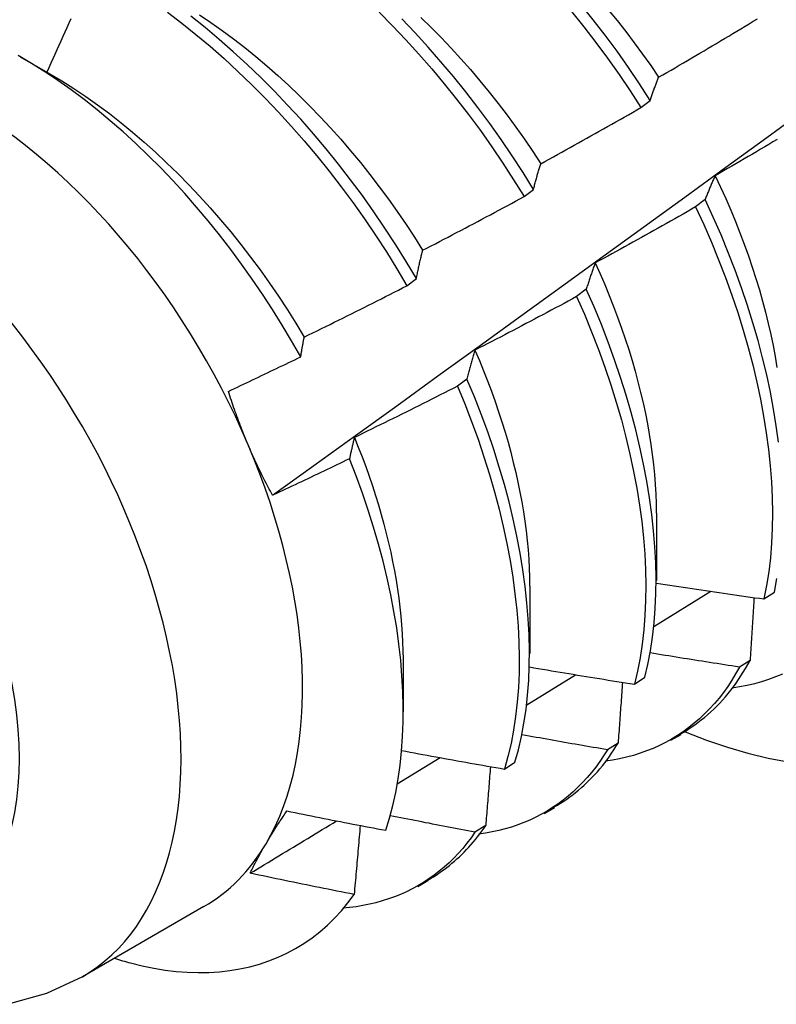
# Model space of a CAD drawing. Header units: inches. Extents: x 14 to 193, y 15 to 125.
# Tile 62 of 90: x 172.539 to 172.747, y 70.499 to 70.769. Entities that reach past the tile are written whole.
import ezdxf

# ---------------------------------------------------------------- set-up
doc = ezdxf.new("R2010")
doc.units = ezdxf.units.IN
doc.header["$LTSCALE"] = 12.41934
doc.header["$MEASUREMENT"] = 0
doc.layers.add('Visible Edges(ANSI)', color=7, linetype='Continuous', lineweight=25)
doc.layers.add('Visible Tangent Edges(ANSI)', color=7, linetype='Continuous', lineweight=25)

msp = doc.modelspace()

# ---------------------------------------------------------------- linework, layer by layer
at = {"layer": 'Visible Edges(ANSI)'}
for p, q in [((172.53897, 70.7592), (172.54713, 70.7545)), ((172.70958, 70.74521), (172.71218, 70.74719)), ((172.67747, 70.72076), (172.68007, 70.72274)), ((172.72726, 70.71991), (172.72462, 70.71792)), ((172.64527, 70.69627), (172.64788, 70.69825)), ((172.69458, 70.69527), (172.69193, 70.69328)), ((172.66179, 70.67062), (172.65914, 70.66863)), ((172.71388, 70.63376), (172.71385, 70.61527)), ((172.67908, 70.61367), (172.67906, 70.59518)), ((172.71319, 70.60266), (172.72878, 70.61231)), ((172.74341, 70.6102), (172.74628, 70.61209)), ((172.64428, 70.59358), (172.64426, 70.57913)), ((172.7396, 70.5933), (172.73667, 70.59146)), ((172.67823, 70.58113), (172.69165, 70.58937)), ((172.7078, 70.58677), (172.71068, 70.58865)), ((172.71784, 70.57136), (172.72066, 70.57298)), ((172.70332, 70.57056), (172.70038, 70.56873)), ((172.64262, 70.55935), (172.65446, 70.56658)), ((172.67208, 70.56344), (172.67497, 70.56532)), ((172.68305, 70.55127), (172.68586, 70.55289)), ((172.66694, 70.54795), (172.66399, 70.54613)), ((172.64825, 70.53118), (172.65106, 70.5328)), ((172.58949, 70.52567), (172.55608, 70.50638))]:
    msp.add_line(p, q, dxfattribs=at)
at = {"layer": 'Visible Edges(ANSI)', "flags": 128}
for points in [[(172.60835, 70.63868), (172.61973, 70.64687), (172.6311, 70.65507), (172.64246, 70.66327), (172.65381, 70.67147), (172.66515, 70.67967), (172.67648, 70.68787), (172.6878, 70.69606), (172.69911, 70.70426), (172.71041, 70.71245), (172.7217, 70.72064), (172.73298, 70.72883), (172.74424, 70.73702), (172.7555, 70.74521), (172.76675, 70.7534), (172.77799, 70.76158), (172.78922, 70.76976), (172.80045, 70.77794), (172.81166, 70.78611), (172.82286, 70.79428), (172.83405, 70.80245), (172.84524, 70.81062), (172.85641, 70.81878)], [(172.71218, 70.74719), (172.70922, 70.75176), (172.70617, 70.75627), (172.70303, 70.76071), (172.6998, 70.76507), (172.69649, 70.76936), (172.6931, 70.77357)], [(172.57942, 70.77144), (172.58337, 70.76844), (172.58729, 70.76531), (172.59118, 70.76205), (172.59503, 70.75867), (172.59883, 70.75517), (172.60259, 70.75155), (172.6063, 70.74783), (172.60995, 70.74399), (172.61354, 70.74006), (172.61707, 70.73604), (172.62053, 70.73192), (172.62392, 70.72771), (172.62723, 70.72343), (172.63046, 70.71907), (172.63361, 70.71463), (172.63667, 70.71013), (172.63964, 70.70557), (172.6425, 70.70094), (172.64527, 70.69627)], [(172.64788, 70.69825), (172.6451, 70.70292), (172.64223, 70.70754), (172.63925, 70.7121), (172.63619, 70.7166), (172.63303, 70.72103), (172.6298, 70.72538), (172.62648, 70.72966), (172.62308, 70.73386), (172.61962, 70.73797), (172.61608, 70.74199), (172.61249, 70.74591), (172.60883, 70.74974), (172.60512, 70.75345), (172.60136, 70.75706), (172.59755, 70.76055), (172.5937, 70.76393), (172.58981, 70.76718), (172.58588, 70.7703)], [(172.58824, 70.77072), (172.59137, 70.76863), (172.59449, 70.76644), (172.5976, 70.76415), (172.60068, 70.76177), (172.60374, 70.75929), (172.60678, 70.75672), (172.60979, 70.75407), (172.61276, 70.75134), (172.6157, 70.74852), (172.61861, 70.74563), (172.62147, 70.74266), (172.62429, 70.73963), (172.62707, 70.73652), (172.6298, 70.73335), (172.63248, 70.73012), (172.63511, 70.72682), (172.63768, 70.72348), (172.64019, 70.72007), (172.64264, 70.71662), (172.64503, 70.71312), (172.64735, 70.70958), (172.6496, 70.70599)], [(172.63761, 70.77142), (172.64132, 70.76769), (172.64497, 70.76386), (172.64856, 70.75992), (172.65208, 70.75589), (172.65554, 70.75177), (172.65893, 70.74756), (172.66223, 70.74327), (172.66546, 70.73891), (172.6686, 70.73447), (172.67165, 70.72996), (172.67461, 70.72539), (172.67747, 70.72076)], [(172.69055, 70.77163), (172.69393, 70.76741), (172.69724, 70.76312), (172.70046, 70.75875), (172.70359, 70.7543), (172.70663, 70.74979), (172.70958, 70.74521)], [(172.70062, 70.7721), (172.70305, 70.76913), (172.70544, 70.7661), (172.70777, 70.76303), (172.71006, 70.75991), (172.71229, 70.75675), (172.71447, 70.75355)], [(172.5529, 70.7696), (172.55236, 70.76838), (172.55181, 70.76716), (172.55127, 70.76594), (172.55072, 70.76472), (172.55018, 70.7635), (172.54963, 70.76228), (172.54908, 70.76106), (172.54853, 70.75984), (172.54798, 70.75862), (172.54743, 70.7574), (172.54688, 70.75618), (172.54633, 70.75497)], [(172.68007, 70.72274), (172.6772, 70.72736), (172.67424, 70.73193), (172.67118, 70.73643), (172.66803, 70.74087), (172.6648, 70.74523), (172.66148, 70.74951), (172.65809, 70.75371), (172.65463, 70.75782), (172.6511, 70.76185), (172.64751, 70.76577), (172.64385, 70.7696)], [(172.64911, 70.76995), (172.65191, 70.76722), (172.65467, 70.76443), (172.6574, 70.76156), (172.66009, 70.75863), (172.66273, 70.75564), (172.66533, 70.75259), (172.66788, 70.74948), (172.67038, 70.74632), (172.67283, 70.74311), (172.67523, 70.73984), (172.67757, 70.73654), (172.67985, 70.73318), (172.68207, 70.72979)], [(172.71447, 70.75355), (172.71561, 70.7542), (172.71675, 70.75486), (172.71788, 70.75552), (172.71902, 70.75618), (172.72015, 70.75685), (172.72129, 70.75751), (172.72242, 70.75817), (172.72356, 70.75884), (172.72469, 70.7595), (172.72582, 70.76017), (172.72695, 70.76084), (172.72809, 70.76151), (172.72922, 70.76218), (172.73035, 70.76285), (172.73148, 70.76352), (172.7326, 70.76419), (172.73373, 70.76487), (172.73486, 70.76554), (172.73599, 70.76622), (172.73711, 70.76689), (172.73824, 70.76757), (172.73936, 70.76825), (172.74049, 70.76893), (172.74161, 70.76961)], [(172.61608, 70.67673), (172.61359, 70.6811), (172.611, 70.68543), (172.60834, 70.68971), (172.60558, 70.69393), (172.60275, 70.6981), (172.59983, 70.70221), (172.59684, 70.70625), (172.59378, 70.71021), (172.59066, 70.71409), (172.58747, 70.71787), (172.58423, 70.72156), (172.58094, 70.72516), (172.57759, 70.72866), (172.57419, 70.73206), (172.57075, 70.73535), (172.56726, 70.73853), (172.56373, 70.74161), (172.56016, 70.74456), (172.55657, 70.74739), (172.55297, 70.75009), (172.54934, 70.75265), (172.5457, 70.75508), (172.54205, 70.75737), (172.5384, 70.75953)], [(172.54713, 70.7545), (172.55043, 70.75254), (172.55371, 70.75047), (172.55698, 70.74828), (172.56024, 70.74597), (172.56347, 70.74357), (172.56668, 70.74106), (172.56987, 70.73845), (172.57302, 70.73574), (172.57614, 70.73294), (172.57923, 70.73005), (172.58228, 70.72707), (172.58529, 70.72402), (172.58825, 70.72088), (172.59117, 70.71767), (172.59404, 70.71438), (172.59685, 70.71103), (172.5996, 70.70761), (172.6023, 70.70413), (172.60493, 70.7006), (172.6075, 70.697), (172.61, 70.69336), (172.61243, 70.68967), (172.61478, 70.68593), (172.61705, 70.68216)], [(172.71218, 70.74719), (172.71227, 70.74746), (172.71236, 70.74774), (172.71245, 70.74802), (172.71254, 70.74829), (172.71263, 70.74856), (172.71273, 70.74884), (172.71282, 70.74911), (172.71291, 70.74938), (172.71301, 70.74965), (172.7131, 70.74991), (172.7132, 70.75018), (172.71329, 70.75045), (172.71339, 70.75071), (172.71348, 70.75097), (172.71358, 70.75124), (172.71368, 70.7515), (172.71378, 70.75176), (172.71387, 70.75202), (172.71397, 70.75227), (172.71407, 70.75253), (172.71417, 70.75279), (172.71427, 70.75304), (172.71437, 70.75329), (172.71447, 70.75355)], [(172.68207, 70.72979), (172.68322, 70.73042), (172.68438, 70.73105), (172.68553, 70.73168), (172.68668, 70.73232), (172.68783, 70.73295), (172.68898, 70.73359), (172.69013, 70.73423), (172.69128, 70.73486), (172.69243, 70.7355), (172.69358, 70.73614), (172.69472, 70.73678), (172.69587, 70.73743), (172.69702, 70.73807), (172.69816, 70.73871), (172.69931, 70.73936), (172.70045, 70.74), (172.70159, 70.74065), (172.70274, 70.7413), (172.70388, 70.74195), (172.70502, 70.7426), (172.70616, 70.74325), (172.7073, 70.7439), (172.70844, 70.74456), (172.70958, 70.74521)], [(172.74705, 70.73644), (172.74591, 70.73577), (172.74478, 70.7351), (172.74365, 70.73443), (172.74251, 70.73376), (172.74138, 70.73309), (172.74024, 70.73243), (172.73911, 70.73176), (172.73797, 70.7311), (172.73683, 70.73043), (172.7357, 70.72977), (172.73456, 70.72911), (172.73342, 70.72845), (172.73228, 70.72779), (172.73114, 70.72713), (172.73, 70.72648)], [(172.68007, 70.72274), (172.68015, 70.72305), (172.68023, 70.72335), (172.68031, 70.72366), (172.68039, 70.72396), (172.68047, 70.72426), (172.68055, 70.72456), (172.68063, 70.72486), (172.68071, 70.72516), (172.68079, 70.72546), (172.68088, 70.72576), (172.68096, 70.72605), (172.68104, 70.72635), (172.68112, 70.72664), (172.68121, 70.72693), (172.68129, 70.72722), (172.68138, 70.72751), (172.68146, 70.7278), (172.68155, 70.72809), (172.68163, 70.72837), (172.68172, 70.72866), (172.68181, 70.72894), (172.68189, 70.72923), (172.68198, 70.72951), (172.68207, 70.72979)], [(172.73, 70.72648), (172.72988, 70.72621), (172.72976, 70.72595), (172.72964, 70.72569), (172.72952, 70.72542), (172.7294, 70.72516), (172.72929, 70.72489), (172.72917, 70.72462), (172.72905, 70.72435), (172.72894, 70.72408), (172.72882, 70.72381), (172.72871, 70.72354), (172.72859, 70.72327), (172.72848, 70.72299), (172.72836, 70.72272), (172.72825, 70.72244), (172.72814, 70.72217), (172.72803, 70.72189), (172.72791, 70.72161), (172.7278, 70.72133), (172.72769, 70.72104), (172.72758, 70.72076), (172.72747, 70.72048), (172.72736, 70.72019), (172.72726, 70.71991)], [(172.73, 70.72648), (172.73149, 70.72335), (172.73292, 70.72021), (172.73428, 70.71707), (172.73559, 70.71393), (172.73684, 70.71078), (172.73803, 70.70764), (172.73915, 70.7045), (172.74021, 70.70137), (172.74122, 70.69825), (172.74216, 70.69513), (172.74303, 70.69203), (172.74385, 70.68895), (172.7446, 70.68588), (172.74529, 70.68283), (172.74592, 70.6798), (172.74648, 70.6768), (172.74698, 70.67382)], [(172.6496, 70.70599), (172.65077, 70.7066), (172.65193, 70.7072), (172.6531, 70.7078), (172.65427, 70.70841), (172.65543, 70.70902), (172.6566, 70.70963), (172.65776, 70.71024), (172.65893, 70.71085), (172.66009, 70.71146), (172.66125, 70.71207), (172.66241, 70.71269), (172.66358, 70.7133), (172.66474, 70.71392), (172.6659, 70.71453), (172.66706, 70.71515), (172.66822, 70.71577), (172.66938, 70.71639), (172.67053, 70.71701), (172.67169, 70.71763), (172.67285, 70.71826), (172.67401, 70.71888), (172.67516, 70.71951), (172.67632, 70.72013), (172.67747, 70.72076)], [(172.74742, 70.65323), (172.74681, 70.65778), (172.74606, 70.66238), (172.74519, 70.66703), (172.74418, 70.67173), (172.74305, 70.67647), (172.74179, 70.68124), (172.74041, 70.68603), (172.7389, 70.69085), (172.73727, 70.69569), (172.73551, 70.70053), (172.73363, 70.70539), (172.73163, 70.71023), (172.7295, 70.71508), (172.72726, 70.71991)], [(172.72462, 70.71792), (172.72348, 70.71726), (172.72233, 70.71661), (172.72119, 70.71596), (172.72004, 70.71531), (172.7189, 70.71466), (172.71775, 70.71401), (172.71661, 70.71336), (172.71546, 70.71272), (172.71431, 70.71207), (172.71317, 70.71143), (172.71202, 70.71078), (172.71087, 70.71014), (172.70972, 70.7095), (172.70857, 70.70886), (172.70742, 70.70822), (172.70627, 70.70758), (172.70511, 70.70694), (172.70396, 70.70631), (172.70281, 70.70567), (172.70165, 70.70504), (172.7005, 70.70441), (172.69934, 70.70378), (172.69819, 70.70315), (172.69703, 70.70252)], [(172.72462, 70.71792), (172.72686, 70.71309), (172.72897, 70.70824), (172.73097, 70.70339), (172.73284, 70.69854), (172.73459, 70.6937), (172.73621, 70.68886), (172.73771, 70.68405), (172.73908, 70.67925), (172.74033, 70.67448), (172.74145, 70.66975), (172.74245, 70.66505), (172.74331, 70.6604), (172.74405, 70.6558), (172.74465, 70.65126), (172.74513, 70.64678), (172.74547, 70.64237), (172.74568, 70.63803), (172.74576, 70.63377), (172.74571, 70.6296), (172.74552, 70.62551), (172.7452, 70.62152), (172.74474, 70.61764), (172.74414, 70.61386), (172.74341, 70.6102)], [(172.64788, 70.69825), (172.64794, 70.69858), (172.64801, 70.69892), (172.64808, 70.69925), (172.64815, 70.69958), (172.64822, 70.69992), (172.64829, 70.70025), (172.64836, 70.70057), (172.64843, 70.7009), (172.6485, 70.70123), (172.64857, 70.70155), (172.64864, 70.70188), (172.64871, 70.7022), (172.64878, 70.70252), (172.64885, 70.70284), (172.64893, 70.70316), (172.649, 70.70348), (172.64907, 70.7038), (172.64915, 70.70412), (172.64922, 70.70443), (172.6493, 70.70475), (172.64937, 70.70506), (172.64945, 70.70537), (172.64952, 70.70568), (172.6496, 70.70599)], [(172.69703, 70.70252), (172.69693, 70.70223), (172.69682, 70.70194), (172.69671, 70.70164), (172.6966, 70.70135), (172.6965, 70.70106), (172.69639, 70.70076), (172.69629, 70.70047), (172.69618, 70.70017), (172.69608, 70.69987), (172.69598, 70.69957), (172.69587, 70.69927), (172.69577, 70.69897), (172.69567, 70.69867), (172.69557, 70.69837), (172.69546, 70.69806), (172.69536, 70.69776), (172.69526, 70.69745), (172.69516, 70.69714), (172.69507, 70.69683), (172.69497, 70.69652), (172.69487, 70.69621), (172.69477, 70.6959), (172.69467, 70.69559), (172.69458, 70.69527)], [(172.69703, 70.70252), (172.69838, 70.69954), (172.69967, 70.69656), (172.70091, 70.69358), (172.70209, 70.69059), (172.70321, 70.68761), (172.70428, 70.68464), (172.7053, 70.68167), (172.70626, 70.6787), (172.70716, 70.67575), (172.70801, 70.67281), (172.7088, 70.66988), (172.70953, 70.66696), (172.71021, 70.66406), (172.71082, 70.66118), (172.71139, 70.65832), (172.71189, 70.65548), (172.71234, 70.65267), (172.71272, 70.64988), (172.71305, 70.64712), (172.71333, 70.64438), (172.71354, 70.64168), (172.71369, 70.63902), (172.71379, 70.63638), (172.71382, 70.63379)], [(172.61705, 70.68216), (172.61823, 70.68273), (172.61941, 70.68331), (172.6206, 70.68389), (172.62178, 70.68447), (172.62296, 70.68505), (172.62414, 70.68563), (172.62531, 70.68621), (172.62649, 70.68679), (172.62767, 70.68738), (172.62885, 70.68796), (172.63002, 70.68855), (172.6312, 70.68914), (172.63238, 70.68972), (172.63355, 70.69031), (172.63473, 70.69091), (172.6359, 70.6915), (172.63707, 70.69209), (172.63825, 70.69268), (172.63942, 70.69328), (172.64059, 70.69387), (172.64176, 70.69447), (172.64293, 70.69507), (172.6441, 70.69567), (172.64527, 70.69627)], [(172.71068, 70.58865), (172.71153, 70.59222), (172.71224, 70.5959), (172.71281, 70.5997), (172.71325, 70.6036), (172.71355, 70.6076), (172.71372, 70.6117), (172.71376, 70.61588), (172.71366, 70.62015), (172.71343, 70.6245), (172.71308, 70.62892), (172.71259, 70.63341), (172.71197, 70.63796), (172.71122, 70.64257), (172.71034, 70.64722), (172.70933, 70.65192), (172.70819, 70.65666), (172.70693, 70.66143), (172.70554, 70.66623), (172.70403, 70.67105), (172.70238, 70.67588), (172.70062, 70.68073), (172.69873, 70.68558), (172.69671, 70.69043), (172.69458, 70.69527)], [(172.69193, 70.69328), (172.69077, 70.69265), (172.68961, 70.69203), (172.68846, 70.69141), (172.6873, 70.69078), (172.68613, 70.69016), (172.68497, 70.68954), (172.68381, 70.68892), (172.68265, 70.6883), (172.68149, 70.68768), (172.68032, 70.68707), (172.67916, 70.68645), (172.678, 70.68584), (172.67683, 70.68522), (172.67567, 70.68461), (172.6745, 70.684), (172.67333, 70.68339), (172.67217, 70.68278), (172.671, 70.68217), (172.66983, 70.68156), (172.66866, 70.68096), (172.66749, 70.68035), (172.66632, 70.67975), (172.66515, 70.67915), (172.66398, 70.67855)], [(172.69193, 70.69328), (172.69406, 70.68844), (172.69606, 70.68359), (172.69795, 70.67874), (172.6997, 70.67389), (172.70133, 70.66905), (172.70284, 70.66424), (172.70422, 70.65944), (172.70547, 70.65467), (172.7066, 70.64994), (172.7076, 70.64524), (172.70847, 70.64059), (172.70921, 70.63599), (172.70982, 70.63145), (172.7103, 70.62696), (172.71064, 70.62255), (172.71086, 70.6182), (172.71095, 70.61394), (172.7109, 70.60976), (172.71072, 70.60567), (172.71041, 70.60168), (172.70996, 70.59778), (172.70937, 70.594), (172.70865, 70.59032), (172.7078, 70.58677)], [(172.61608, 70.67673), (172.61612, 70.67696), (172.61616, 70.67719), (172.61619, 70.67742), (172.61623, 70.67765), (172.61627, 70.67788), (172.61631, 70.67811), (172.61635, 70.67834), (172.61639, 70.67857), (172.61643, 70.6788), (172.61647, 70.67902), (172.61651, 70.67925), (172.61655, 70.67948), (172.61659, 70.6797), (172.61664, 70.67993), (172.61668, 70.68015), (172.61672, 70.68038), (172.61676, 70.6806), (172.6168, 70.68083), (172.61684, 70.68105), (172.61688, 70.68127), (172.61692, 70.68149), (172.61697, 70.68171), (172.61701, 70.68194), (172.61705, 70.68216)], [(172.66398, 70.67855), (172.66388, 70.67823), (172.66379, 70.67791), (172.66369, 70.67759), (172.6636, 70.67727), (172.6635, 70.67695), (172.66341, 70.67662), (172.66331, 70.6763), (172.66322, 70.67597), (172.66313, 70.67565), (172.66304, 70.67532), (172.66295, 70.67499), (172.66285, 70.67466), (172.66276, 70.67433), (172.66267, 70.674), (172.66258, 70.67367), (172.66249, 70.67333), (172.6624, 70.673), (172.66232, 70.67266), (172.66223, 70.67233), (172.66214, 70.67199), (172.66205, 70.67165), (172.66197, 70.67131), (172.66188, 70.67097), (172.66179, 70.67062)], [(172.66398, 70.67855), (172.66519, 70.67573), (172.66635, 70.6729), (172.66746, 70.67008), (172.66852, 70.66726), (172.66953, 70.66445), (172.67049, 70.66164), (172.6714, 70.65884), (172.67226, 70.65604), (172.67307, 70.65326), (172.67382, 70.65049), (172.67453, 70.64772), (172.67519, 70.64498), (172.67579, 70.64225), (172.67634, 70.63954), (172.67684, 70.63684), (172.67729, 70.63417), (172.67769, 70.63152), (172.67804, 70.62889), (172.67833, 70.62629), (172.67857, 70.62371), (172.67876, 70.62116), (172.6789, 70.61865), (172.67898, 70.61616), (172.67901, 70.6137)], [(172.5962, 70.66724), (172.59703, 70.66763), (172.59786, 70.66802), (172.59869, 70.66841), (172.59952, 70.6688), (172.60035, 70.66919), (172.60118, 70.66959), (172.60201, 70.66998), (172.60284, 70.67037), (172.60367, 70.67076), (172.6045, 70.67116), (172.60533, 70.67155), (172.60616, 70.67195), (172.60698, 70.67234), (172.60781, 70.67274), (172.60864, 70.67314), (172.60947, 70.67353), (172.61029, 70.67393), (172.61112, 70.67433), (172.61195, 70.67473), (172.61277, 70.67513), (172.6136, 70.67553), (172.61443, 70.67593), (172.61525, 70.67633), (172.61608, 70.67673)], [(172.67497, 70.56532), (172.67593, 70.56877), (172.67676, 70.57235), (172.67746, 70.57604), (172.67802, 70.57984), (172.67845, 70.58375), (172.67875, 70.58776), (172.67891, 70.59186), (172.67894, 70.59605), (172.67884, 70.60033), (172.67861, 70.60468), (172.67825, 70.6091), (172.67775, 70.61359), (172.67713, 70.61815), (172.67637, 70.62275), (172.67549, 70.62741), (172.67448, 70.63211), (172.67334, 70.63685), (172.67207, 70.64162), (172.67067, 70.64642), (172.66915, 70.65124), (172.6675, 70.65607), (172.66572, 70.66092), (172.66382, 70.66577), (172.66179, 70.67062)], [(172.65914, 70.66863), (172.65797, 70.66803), (172.65679, 70.66744), (172.65562, 70.66684), (172.65445, 70.66625), (172.65327, 70.66565), (172.65209, 70.66506), (172.65092, 70.66447), (172.64974, 70.66388), (172.64856, 70.66329), (172.64739, 70.6627), (172.64621, 70.66211), (172.64503, 70.66152), (172.64385, 70.66094), (172.64267, 70.66035), (172.64149, 70.65977), (172.64031, 70.65919), (172.63912, 70.65861), (172.63794, 70.65803), (172.63676, 70.65745), (172.63558, 70.65687), (172.63439, 70.65629), (172.63321, 70.65572), (172.63202, 70.65514), (172.63084, 70.65457)], [(172.65914, 70.66863), (172.66116, 70.66378), (172.66305, 70.65893), (172.66482, 70.65408), (172.66646, 70.64925), (172.66797, 70.64443), (172.66936, 70.63963), (172.67062, 70.63486), (172.67175, 70.63013), (172.67275, 70.62543), (172.67362, 70.62078), (172.67437, 70.61617), (172.67498, 70.61163), (172.67547, 70.60714), (172.67582, 70.60272), (172.67604, 70.59838), (172.67613, 70.59411), (172.67609, 70.58993), (172.67592, 70.58583), (172.67561, 70.58183), (172.67517, 70.57793), (172.6746, 70.57413), (172.67389, 70.57045), (172.67305, 70.56688), (172.67208, 70.56344)], [(172.60164, 70.6525), (172.60138, 70.6531), (172.60113, 70.6537), (172.60088, 70.65431), (172.60063, 70.65491), (172.60039, 70.65552), (172.60015, 70.65612), (172.59991, 70.65673), (172.59967, 70.65734), (172.59944, 70.65795), (172.59921, 70.65856), (172.59898, 70.65917), (172.59875, 70.65979), (172.59852, 70.6604), (172.5983, 70.66102), (172.59808, 70.66164), (172.59786, 70.66225), (172.59764, 70.66287), (172.59743, 70.66349), (172.59722, 70.66412), (172.59701, 70.66474), (172.5968, 70.66536), (172.5966, 70.66599), (172.5964, 70.66661), (172.5962, 70.66724)], [(172.63084, 70.65457), (172.63078, 70.65433), (172.63072, 70.65409), (172.63066, 70.65385), (172.6306, 70.65361), (172.63054, 70.65337), (172.63049, 70.65313), (172.63043, 70.65289), (172.63037, 70.65265), (172.63031, 70.65241), (172.63026, 70.65216), (172.6302, 70.65192), (172.63014, 70.65168), (172.63009, 70.65143), (172.63003, 70.65119), (172.62998, 70.65094), (172.62992, 70.6507), (172.62986, 70.65045), (172.62981, 70.6502), (172.62975, 70.64995), (172.6297, 70.64971), (172.62964, 70.64946), (172.62959, 70.64921), (172.62954, 70.64896), (172.62948, 70.64871)], [(172.63084, 70.65457), (172.63192, 70.65191), (172.63295, 70.64925), (172.63394, 70.64659), (172.63489, 70.64394), (172.63579, 70.64129), (172.63664, 70.63865), (172.63745, 70.63602), (172.63822, 70.63339), (172.63893, 70.63078), (172.63961, 70.62817), (172.64023, 70.62558), (172.64082, 70.623), (172.64135, 70.62044), (172.64184, 70.6179), (172.64229, 70.61537), (172.64268, 70.61286), (172.64304, 70.61037), (172.64334, 70.6079), (172.6436, 70.60546), (172.64381, 70.60304), (172.64398, 70.60064), (172.6441, 70.59827), (172.64418, 70.59593), (172.6442, 70.59362)], [(172.60835, 70.63868), (172.60804, 70.63923), (172.60774, 70.63979), (172.60744, 70.64036), (172.60714, 70.64092), (172.60684, 70.64148), (172.60655, 70.64205), (172.60625, 70.64262), (172.60596, 70.64319), (172.60568, 70.64376), (172.60539, 70.64433), (172.60511, 70.6449), (172.60483, 70.64548), (172.60455, 70.64605), (172.60427, 70.64663), (172.604, 70.64721), (172.60373, 70.64779), (172.60346, 70.64837), (172.60319, 70.64896), (172.60293, 70.64954), (172.60266, 70.65013), (172.6024, 70.65072), (172.60215, 70.65131), (172.60189, 70.6519), (172.60164, 70.6525)], [(172.62948, 70.64871), (172.6286, 70.64828), (172.62773, 70.64786), (172.62685, 70.64744), (172.62597, 70.64701), (172.62509, 70.64659), (172.62421, 70.64617), (172.62333, 70.64575), (172.62246, 70.64533), (172.62158, 70.64491), (172.6207, 70.64449), (172.61982, 70.64407), (172.61894, 70.64365), (172.61805, 70.64323), (172.61717, 70.64281), (172.61629, 70.6424), (172.61541, 70.64198), (172.61453, 70.64157), (172.61365, 70.64115), (172.61276, 70.64074), (172.61188, 70.64032), (172.611, 70.63991), (172.61012, 70.6395), (172.60923, 70.63909), (172.60835, 70.63868)], [(172.63947, 70.54661), (172.6405, 70.54997), (172.64141, 70.55344), (172.64219, 70.55703), (172.64285, 70.56072), (172.64339, 70.56451), (172.6438, 70.56839), (172.64408, 70.57235), (172.64423, 70.5764), (172.64426, 70.58053), (172.64415, 70.58474), (172.64392, 70.58902), (172.64356, 70.59337), (172.64308, 70.59778), (172.64246, 70.60226), (172.64172, 70.60678), (172.64085, 70.61135), (172.63985, 70.61594), (172.63873, 70.62057), (172.63749, 70.62522), (172.63613, 70.6299), (172.63465, 70.63459), (172.63304, 70.63929), (172.63132, 70.644), (172.62948, 70.64871)], [(172.71385, 70.61456), (172.71508, 70.61437), (172.71631, 70.61418), (172.71754, 70.61399), (172.71877, 70.6138), (172.72, 70.61362), (172.72123, 70.61343), (172.72246, 70.61325), (172.72369, 70.61306), (172.72492, 70.61288), (172.72615, 70.61269), (172.72738, 70.61251), (172.72862, 70.61233), (172.72985, 70.61215), (172.73108, 70.61197), (172.73231, 70.61179), (172.73354, 70.61161), (172.73478, 70.61143), (172.73601, 70.61125), (172.73724, 70.61107), (172.73848, 70.6109), (172.73971, 70.61072), (172.74094, 70.61054), (172.74218, 70.61037), (172.74341, 70.6102)], [(172.74628, 70.61209), (172.747, 70.61577)], [(172.74069, 70.61058), (172.74065, 70.60986), (172.7406, 70.60915), (172.74056, 70.60843), (172.74051, 70.60771), (172.74047, 70.607), (172.74043, 70.60628), (172.74038, 70.60556), (172.74034, 70.60484), (172.74029, 70.60412), (172.74025, 70.6034), (172.7402, 70.60268), (172.74016, 70.60196), (172.74011, 70.60124), (172.74006, 70.60052), (172.74002, 70.5998), (172.73997, 70.59908), (172.73993, 70.59836), (172.73988, 70.59764), (172.73983, 70.59691), (172.73979, 70.59619), (172.73974, 70.59547), (172.73969, 70.59475), (172.73965, 70.59402), (172.7396, 70.5933)], [(172.73667, 70.59146), (172.73565, 70.59162), (172.73462, 70.59177), (172.7336, 70.59193), (172.73258, 70.59209), (172.73156, 70.59225), (172.73053, 70.59241), (172.72951, 70.59257), (172.72849, 70.59273), (172.72747, 70.59289), (172.72645, 70.59305), (172.72542, 70.59321), (172.7244, 70.59337), (172.72338, 70.59354), (172.72236, 70.5937), (172.72134, 70.59386), (172.72032, 70.59403), (172.7193, 70.59419), (172.71828, 70.59436), (172.71725, 70.59452), (172.71623, 70.59469), (172.71521, 70.59486), (172.71419, 70.59503), (172.71317, 70.59519), (172.71215, 70.59536)], [(172.72057, 70.57314), (172.72155, 70.57371), (172.7225, 70.57431), (172.72345, 70.57493), (172.72438, 70.57557), (172.72529, 70.57624), (172.72619, 70.57693), (172.72708, 70.57764), (172.72794, 70.57838), (172.7288, 70.57914), (172.72964, 70.57992), (172.73046, 70.58073), (172.73126, 70.58156), (172.73205, 70.58241), (172.73283, 70.58329), (172.73358, 70.58419), (172.73432, 70.58511), (172.73504, 70.58605), (172.73575, 70.58702), (172.73643, 70.58801), (172.7371, 70.58903), (172.73775, 70.59006), (172.73839, 70.59112), (172.739, 70.5922), (172.7396, 70.5933)], [(172.679, 70.59149), (172.6802, 70.59128), (172.68139, 70.59108), (172.68259, 70.59088), (172.68379, 70.59068), (172.68499, 70.59047), (172.68619, 70.59027), (172.68739, 70.59007), (172.68859, 70.58987), (172.68978, 70.58967), (172.69098, 70.58948), (172.69218, 70.58928), (172.69338, 70.58908), (172.69458, 70.58888), (172.69578, 70.58869), (172.69698, 70.58849), (172.69819, 70.5883), (172.69939, 70.5881), (172.70059, 70.58791), (172.70179, 70.58772), (172.70299, 70.58753), (172.70419, 70.58734), (172.70539, 70.58714), (172.7066, 70.58695), (172.7078, 70.58677)], [(172.73667, 70.59146), (172.73565, 70.58963), (172.73458, 70.58786), (172.73346, 70.58615), (172.73229, 70.58451), (172.73107, 70.58293), (172.7298, 70.58142), (172.72849, 70.57997), (172.72712, 70.57859), (172.72572, 70.57727), (172.72427, 70.57602), (172.72277, 70.57483), (172.72123, 70.57371), (172.71966, 70.57266), (172.71804, 70.57168), (172.71638, 70.57076), (172.71468, 70.56991), (172.71295, 70.56913), (172.71118, 70.56842), (172.70937, 70.56778), (172.70753, 70.56721), (172.70566, 70.56671), (172.70375, 70.56627), (172.70181, 70.56591), (172.69985, 70.56562)], [(172.74848, 70.58955), (172.74662, 70.58876), (172.74472, 70.58805), (172.74278, 70.58742), (172.7408, 70.58687), (172.73879, 70.5864), (172.73674, 70.58601), (172.73465, 70.5857)], [(172.70452, 70.58728), (172.70447, 70.58659), (172.70442, 70.5859), (172.70437, 70.5852), (172.70432, 70.58451), (172.70427, 70.58381), (172.70422, 70.58312), (172.70418, 70.58242), (172.70413, 70.58173), (172.70408, 70.58103), (172.70403, 70.58034), (172.70398, 70.57964), (172.70393, 70.57894), (172.70388, 70.57825), (172.70383, 70.57755), (172.70378, 70.57685), (172.70373, 70.57615), (172.70368, 70.57546), (172.70363, 70.57476), (172.70358, 70.57406), (172.70352, 70.57336), (172.70347, 70.57266), (172.70342, 70.57196), (172.70337, 70.57126), (172.70332, 70.57056)], [(172.70038, 70.56873), (172.6994, 70.5689), (172.69842, 70.56906), (172.69744, 70.56923), (172.69646, 70.5694), (172.69548, 70.56957), (172.6945, 70.56974), (172.69352, 70.56991), (172.69254, 70.57008), (172.69156, 70.57025), (172.69058, 70.57042), (172.6896, 70.57059), (172.68862, 70.57076), (172.68765, 70.57094), (172.68667, 70.57111), (172.68569, 70.57128), (172.68471, 70.57146), (172.68373, 70.57163), (172.68275, 70.5718), (172.68178, 70.57198), (172.6808, 70.57216), (172.67982, 70.57233), (172.67884, 70.57251), (172.67786, 70.57269), (172.67689, 70.57286)], [(172.68578, 70.55304), (172.68666, 70.55355), (172.68752, 70.55408), (172.68837, 70.55463), (172.68921, 70.5552), (172.69004, 70.55579), (172.69086, 70.55639), (172.69166, 70.55702), (172.69245, 70.55767), (172.69323, 70.55833), (172.694, 70.55902), (172.69475, 70.55972), (172.69549, 70.56044), (172.69622, 70.56118), (172.69694, 70.56194), (172.69764, 70.56272), (172.69833, 70.56352), (172.699, 70.56433), (172.69966, 70.56517), (172.70031, 70.56602), (172.70094, 70.56689), (172.70155, 70.56778), (172.70216, 70.56869), (172.70275, 70.56962), (172.70332, 70.57056)], [(172.64381, 70.56853), (172.64498, 70.56832), (172.64616, 70.5681), (172.64734, 70.56788), (172.64851, 70.56766), (172.64969, 70.56744), (172.65086, 70.56723), (172.65204, 70.56701), (172.65322, 70.5668), (172.65439, 70.56658), (172.65557, 70.56637), (172.65675, 70.56616), (172.65793, 70.56594), (172.6591, 70.56573), (172.66028, 70.56552), (172.66146, 70.56531), (172.66264, 70.5651), (172.66382, 70.56489), (172.665, 70.56468), (172.66618, 70.56447), (172.66736, 70.56426), (172.66854, 70.56406), (172.66972, 70.56385), (172.6709, 70.56365), (172.67208, 70.56344)], [(172.70038, 70.56873), (172.69936, 70.56709), (172.69829, 70.5655), (172.69718, 70.56397), (172.69602, 70.5625), (172.69482, 70.56109), (172.69358, 70.55974), (172.6923, 70.55844), (172.69098, 70.5572), (172.68962, 70.55602), (172.68822, 70.5549), (172.68678, 70.55384), (172.68531, 70.55284), (172.6838, 70.5519), (172.68225, 70.55101), (172.68067, 70.55019), (172.67906, 70.54943), (172.67741, 70.54873), (172.67573, 70.54809), (172.67402, 70.54751), (172.67229, 70.54699), (172.67052, 70.54654), (172.66872, 70.54615), (172.66689, 70.54582), (172.66504, 70.54555)], [(172.66823, 70.56411), (172.66818, 70.56344), (172.66813, 70.56277), (172.66807, 70.5621), (172.66802, 70.56143), (172.66797, 70.56075), (172.66792, 70.56008), (172.66786, 70.55941), (172.66781, 70.55874), (172.66776, 70.55807), (172.6677, 70.55739), (172.66765, 70.55672), (172.66759, 70.55605), (172.66754, 70.55537), (172.66749, 70.5547), (172.66743, 70.55403), (172.66738, 70.55335), (172.66732, 70.55268), (172.66727, 70.552), (172.66721, 70.55133), (172.66716, 70.55065), (172.6671, 70.54998), (172.66705, 70.5493), (172.66699, 70.54863), (172.66694, 70.54795)], [(172.60654, 70.54294), (172.60675, 70.5433), (172.60696, 70.54366), (172.60718, 70.54402), (172.6074, 70.54438), (172.60763, 70.54475), (172.60785, 70.54511), (172.60808, 70.54548), (172.60831, 70.54585), (172.60854, 70.54622), (172.60877, 70.54659), (172.60901, 70.54696), (172.60925, 70.54734), (172.60949, 70.54771), (172.60973, 70.54809), (172.60997, 70.54846), (172.61022, 70.54884), (172.61047, 70.54922), (172.61072, 70.5496), (172.61097, 70.54999), (172.61123, 70.55037), (172.61149, 70.55076), (172.61175, 70.55114), (172.61201, 70.55153), (172.61227, 70.55192)], [(172.61227, 70.55192), (172.6134, 70.55169), (172.61453, 70.55146), (172.61566, 70.55124), (172.6168, 70.55101), (172.61793, 70.55078), (172.61906, 70.55056), (172.62019, 70.55034), (172.62132, 70.55011), (172.62245, 70.54989), (172.62359, 70.54967), (172.62472, 70.54944), (172.62585, 70.54922), (172.62699, 70.549), (172.62812, 70.54878), (172.62925, 70.54856), (172.63039, 70.54834), (172.63152, 70.54812), (172.63266, 70.54791), (172.63379, 70.54769), (172.63493, 70.54747), (172.63606, 70.54726), (172.6372, 70.54704), (172.63833, 70.54682), (172.63947, 70.54661)], [(172.60219, 70.53481), (172.60318, 70.53541), (172.60417, 70.53601), (172.60516, 70.53661), (172.60615, 70.53721), (172.60714, 70.53781), (172.60813, 70.53841), (172.60912, 70.53901), (172.61011, 70.53961), (172.6111, 70.54021), (172.61209, 70.5408), (172.61308, 70.5414), (172.61407, 70.542), (172.61506, 70.5426), (172.61605, 70.5432), (172.61704, 70.5438), (172.61803, 70.5444), (172.61902, 70.545), (172.62001, 70.5456), (172.621, 70.5462), (172.62199, 70.5468), (172.62298, 70.5474), (172.62397, 70.54801), (172.62496, 70.54861), (172.62594, 70.54921)], [(172.66399, 70.54613), (172.66302, 70.54631), (172.66204, 70.54649), (172.66107, 70.54667), (172.6601, 70.54686), (172.65913, 70.54704), (172.65815, 70.54723), (172.65718, 70.54741), (172.65621, 70.5476), (172.65524, 70.54778), (172.65427, 70.54797), (172.6533, 70.54815), (172.65232, 70.54834), (172.65135, 70.54853), (172.65038, 70.54871), (172.64941, 70.5489), (172.64844, 70.54909), (172.64747, 70.54928), (172.6465, 70.54947), (172.64553, 70.54966), (172.64456, 70.54985), (172.64359, 70.55004), (172.64262, 70.55023), (172.64165, 70.55043), (172.64068, 70.55062)], [(172.66399, 70.54613), (172.66291, 70.54458), (172.66178, 70.54309), (172.66061, 70.54165), (172.6594, 70.54028), (172.65815, 70.53896), (172.65686, 70.5377), (172.65553, 70.5365), (172.65416, 70.53536), (172.65275, 70.53427), (172.6513, 70.53325), (172.64982, 70.53228), (172.6483, 70.53137), (172.64675, 70.53053), (172.64517, 70.52974), (172.64355, 70.52901), (172.6419, 70.52835), (172.64022, 70.52774), (172.63851, 70.52719), (172.63676, 70.52671), (172.635, 70.52628), (172.6332, 70.52592), (172.63137, 70.52562), (172.62952, 70.52538), (172.62765, 70.5252)], [(172.63243, 70.54795), (172.63237, 70.54716), (172.6323, 70.54637), (172.63223, 70.54559), (172.63216, 70.5448), (172.6321, 70.54401), (172.63203, 70.54322), (172.63196, 70.54243), (172.63189, 70.54164), (172.63182, 70.54085), (172.63175, 70.54006), (172.63168, 70.53927), (172.63162, 70.53848), (172.63155, 70.53769), (172.63148, 70.5369), (172.63141, 70.53611), (172.63134, 70.53532), (172.63127, 70.53453), (172.6312, 70.53374), (172.63112, 70.53294), (172.63105, 70.53215), (172.63098, 70.53136), (172.63091, 70.53056), (172.63084, 70.52977), (172.63077, 70.52898)], [(172.651, 70.53293), (172.65177, 70.53338), (172.65254, 70.53385), (172.6533, 70.53433), (172.65405, 70.53483), (172.65479, 70.53534), (172.65552, 70.53587), (172.65624, 70.53641), (172.65695, 70.53697), (172.65766, 70.53754), (172.65835, 70.53813), (172.65903, 70.53874), (172.6597, 70.53936), (172.66036, 70.53999), (172.66101, 70.54064), (172.66166, 70.5413), (172.66229, 70.54198), (172.66291, 70.54268), (172.66351, 70.54338), (172.66411, 70.54411), (172.6647, 70.54485), (172.66528, 70.5456), (172.66584, 70.54637), (172.66639, 70.54715), (172.66694, 70.54795)], [(172.60219, 70.53481), (172.60234, 70.53514), (172.6025, 70.53546), (172.60265, 70.53579), (172.60281, 70.53611), (172.60298, 70.53644), (172.60314, 70.53677), (172.60331, 70.5371), (172.60348, 70.53743), (172.60365, 70.53777), (172.60383, 70.5381), (172.60401, 70.53844), (172.60419, 70.53877), (172.60437, 70.53911), (172.60455, 70.53945), (172.60474, 70.53979), (172.60493, 70.54014), (172.60512, 70.54048), (172.60532, 70.54083), (172.60551, 70.54118), (172.60571, 70.54152), (172.60592, 70.54188), (172.60612, 70.54223), (172.60633, 70.54258), (172.60654, 70.54294)], [(172.63077, 70.52898), (172.62957, 70.52921), (172.62838, 70.52945), (172.62719, 70.52969), (172.62599, 70.52992), (172.6248, 70.53016), (172.62361, 70.5304), (172.62242, 70.53064), (172.62122, 70.53088), (172.62003, 70.53112), (172.61884, 70.53136), (172.61765, 70.53161), (172.61646, 70.53185), (172.61527, 70.53209), (172.61408, 70.53234), (172.61289, 70.53258), (172.6117, 70.53283), (172.61051, 70.53307), (172.60932, 70.53332), (172.60813, 70.53357), (172.60694, 70.53382), (172.60575, 70.53406), (172.60456, 70.53431), (172.60337, 70.53456), (172.60219, 70.53481)], [(172.56932, 70.51016), (172.5725, 70.50938), (172.57566, 70.50873), (172.57878, 70.50822), (172.58185, 70.50785), (172.58489, 70.50761), (172.58788, 70.50752), (172.59083, 70.50756), (172.59373, 70.50774), (172.59658, 70.50806), (172.59936, 70.50852), (172.60209, 70.50912), (172.60475, 70.50985), (172.60734, 70.51072), (172.60986, 70.51172), (172.61231, 70.51286), (172.61468, 70.51413), (172.61698, 70.51554), (172.6192, 70.51707), (172.62134, 70.51874), (172.6234, 70.52054), (172.62538, 70.52246), (172.62727, 70.52452), (172.62907, 70.52669), (172.63077, 70.52898)], [(172.55608, 70.50638), (172.54616, 70.50173), (172.53569, 70.4988)]]:
    msp.add_lwpolyline(points, dxfattribs=at)
at = {"layer": 'Visible Edges(ANSI)'}
for centre, major_axis, start_param, end_param in [((172.52404, 70.63904), (0.06545, -0.11337), 1.361945, 2.409143), ((172.52404, 70.63904), (0.06545, -0.11337), 0.314748, 1.361945), ((172.7029, 70.7423), (0.0975, -0.16887), 5.635352, 6.960298), ((172.52404, 70.63904), (0.06545, -0.11337), 0, 0.314748), ((172.54143, 70.64908), (0.07776, -0.13468), 5.712947, 5.754141)]:
    msp.add_ellipse(centre, major_axis=major_axis, ratio=0.57735, start_param=start_param, end_param=end_param, dxfattribs=at)
at = {"layer": 'Visible Tangent Edges(ANSI)'}
msp.add_ellipse((172.49063, 70.61975), major_axis=(0.06545, -0.11337), ratio=0.57735, start_param=0, end_param=3.141593, dxfattribs=at)
msp.add_ellipse((172.46836, 70.60689), major_axis=(0.0497, -0.08609), ratio=0.57735, dxfattribs=at)

doc.saveas('drawing.dxf')
